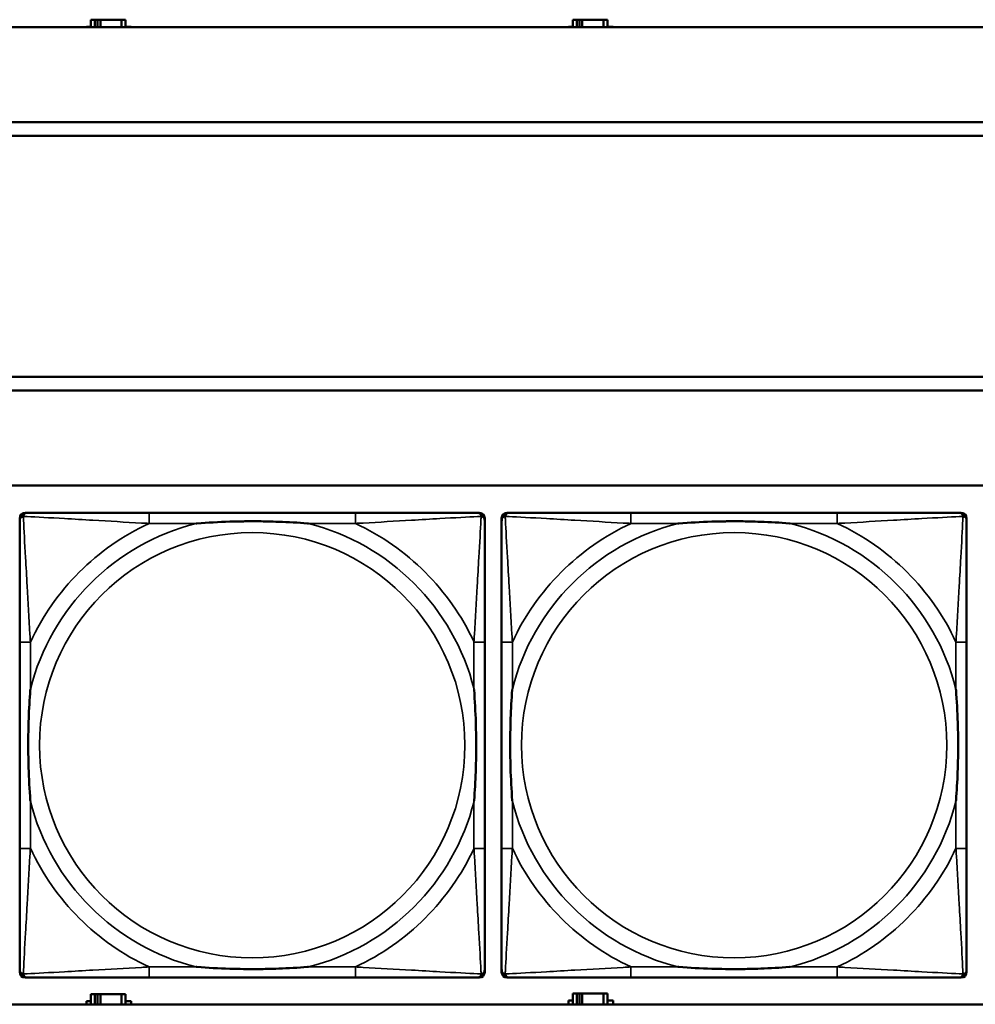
# Model space of a CAD drawing. Header units: inches. Extents: x 1.9 to 64.4, y 1.6 to 69.2.
# Tile 53 of 256: x 26.7 to 28.1, y 43.7 to 45.1. Entities that reach past the tile are written whole.
import ezdxf

# ---------------------------------------------------------------- set-up
doc = ezdxf.new("R2010")
doc.units = ezdxf.units.IN
doc.header["$MEASUREMENT"] = 0
doc.layers.add('Visible (ANSI)', color=7, linetype='Continuous', lineweight=50)
doc.layers.add('Visible Narrow (ANSI)', color=7, linetype='Continuous', lineweight=35)

msp = doc.modelspace()

# ---------------------------------------------------------------- linework, layer by layer
at = {"layer": 'Visible (ANSI)'}
for p, q in [((45.17, 45.1116), (22.395, 45.1116)), ((26.8051, 45.1116), (26.8051, 45.1121)), ((26.8051, 45.1121), (26.8116, 45.1121)), ((26.8174, 45.1226), (26.8116, 45.1226)), ((26.8116, 45.1226), (26.8116, 45.1116)), ((26.8174, 45.1226), (26.8214, 45.1226)), ((26.8174, 45.1116), (26.8174, 45.1226)), ((26.8214, 45.1116), (26.8214, 45.1226)), ((26.8214, 45.1226), (26.8255, 45.1226)), ((26.8255, 45.1226), (26.8255, 45.1116)), ((26.8255, 45.1226), (26.8567, 45.1226)), ((26.8567, 45.1226), (26.8567, 45.1116)), ((26.8626, 45.1226), (26.8567, 45.1226)), ((26.8626, 45.1116), (26.8626, 45.1226)), ((26.8626, 45.1121), (26.8707, 45.1121)), ((26.8707, 45.1121), (26.8707, 45.1116)), ((27.5151, 45.1116), (27.5151, 45.1121)), ((27.5151, 45.1121), (27.5216, 45.1121)), ((27.5274, 45.1226), (27.5216, 45.1226)), ((27.5216, 45.1226), (27.5216, 45.1116)), ((27.5274, 45.1226), (27.5314, 45.1226)), ((27.5274, 45.1116), (27.5274, 45.1226)), ((27.5314, 45.1116), (27.5314, 45.1226)), ((27.5314, 45.1226), (27.5355, 45.1226)), ((27.5355, 45.1226), (27.5355, 45.1116)), ((27.5355, 45.1226), (27.5667, 45.1226)), ((27.5667, 45.1226), (27.5667, 45.1116)), ((27.5726, 45.1226), (27.5667, 45.1226)), ((27.5726, 45.1116), (27.5726, 45.1226)), ((27.5726, 45.1121), (27.5807, 45.1121)), ((27.5807, 45.1121), (27.5807, 45.1116)), ((22.395, 44.9716), (33.1875, 44.9716)), ((33.1875, 44.9516), (22.395, 44.9516)), ((22.395, 44.5963), (33.41, 44.5963)), ((33.41, 44.5763), (22.395, 44.5763)), ((22.395, 44.4363), (45.17, 44.4363)), ((26.7145, 44.396), (26.7185, 44.396)), ((27.2011, 44.396), (26.8972, 44.396)), ((27.3799, 44.396), (27.3838, 44.396)), ((27.3917, 44.3881), (27.3917, 44.3842)), ((27.4166, 43.7189), (27.4166, 44.3881)), ((27.4245, 44.396), (27.4285, 44.396)), ((27.9111, 44.396), (27.6072, 44.396)), ((28.0899, 44.396), (28.0938, 44.396)), ((28.1017, 44.3881), (28.1017, 44.3842)), ((26.7066, 44.2055), (26.7066, 43.9015)), ((27.3917, 43.9015), (27.3917, 44.2055)), ((27.4166, 44.2055), (27.4166, 43.9015)), ((28.1017, 43.9015), (28.1017, 44.2055)), ((27.3917, 43.7228), (27.3917, 43.7189)), ((28.1017, 43.7228), (28.1017, 43.7189)), ((27.3838, 43.711), (26.7145, 43.711)), ((26.8972, 43.711), (27.2011, 43.711)), ((28.0938, 43.711), (27.4245, 43.711)), ((27.6072, 43.711), (27.9111, 43.711)), ((26.8051, 43.6716), (26.8051, 43.6761)), ((26.8051, 43.6761), (26.8116, 43.6761)), ((26.8174, 43.6866), (26.8116, 43.6866)), ((26.8116, 43.6866), (26.8116, 43.6716)), ((26.8174, 43.6866), (26.8214, 43.6866)), ((26.8174, 43.6716), (26.8174, 43.6866)), ((26.8214, 43.6716), (26.8214, 43.6866)), ((26.8214, 43.6866), (26.8255, 43.6866)), ((26.8255, 43.6866), (26.8255, 43.6716)), ((26.8255, 43.6866), (26.8567, 43.6866)), ((26.8567, 43.6866), (26.8567, 43.6716)), ((26.8626, 43.6866), (26.8567, 43.6866)), ((26.8626, 43.6716), (26.8626, 43.6866)), ((26.8626, 43.6761), (26.8707, 43.6761)), ((26.8707, 43.6761), (26.8707, 43.6716)), ((27.5151, 43.6716), (27.5151, 43.6771)), ((27.5151, 43.6771), (27.5216, 43.6771)), ((27.5274, 43.6876), (27.5216, 43.6876)), ((27.5216, 43.6876), (27.5216, 43.6716)), ((27.5274, 43.6876), (27.5314, 43.6876)), ((27.5274, 43.6716), (27.5274, 43.6876)), ((27.5314, 43.6716), (27.5314, 43.6876)), ((27.5314, 43.6876), (27.5355, 43.6876)), ((27.5355, 43.6876), (27.5355, 43.6716)), ((27.5355, 43.6876), (27.5667, 43.6876)), ((27.5667, 43.6876), (27.5667, 43.6716)), ((27.5726, 43.6876), (27.5667, 43.6876)), ((27.5726, 43.6716), (27.5726, 43.6876)), ((27.5726, 43.6771), (27.5807, 43.6771)), ((27.5807, 43.6771), (27.5807, 43.6716)), ((45.17, 43.6716), (22.395, 43.6716))]:
    msp.add_line(p, q, dxfattribs=at)
for centre, radius, start, end in [((26.7145, 44.3881), 0.00787, 90, 180), ((26.7185, 44.3842), 0.0118, 90, 180), ((27.3799, 44.3842), 0.0118, 0, 90), ((27.3838, 44.3881), 0.00787, 0, 90), ((27.4245, 44.3881), 0.00787, 90, 180), ((27.4285, 44.3842), 0.0118, 90, 180), ((28.0899, 44.3842), 0.0118, 0, 90), ((28.0938, 44.3881), 0.00787, 0, 90), ((26.7185, 43.7228), 0.0118, 180, 270), ((26.7145, 43.7189), 0.00787, 180, 270), ((27.3799, 43.7228), 0.0118, 270, 360), ((27.3838, 43.7189), 0.00787, 270, 0), ((27.4285, 43.7228), 0.0118, 180, 270), ((27.4245, 43.7189), 0.00787, 180, 270), ((28.0899, 43.7228), 0.0118, 270, 360), ((28.0938, 43.7189), 0.00787, 270, 0)]:
    msp.add_arc(centre, radius, start, end, dxfattribs=at)
for points, knots in [([(26.8972, 44.396), (26.8936, 44.396), (26.89, 44.396), (26.8864, 44.396), (26.8532, 44.396), (26.8195, 44.396), (26.7887, 44.396), (26.7617, 44.396), (26.7362, 44.396), (26.7227, 44.396), (26.7211, 44.396), (26.7197, 44.396), (26.7185, 44.396)], [0, 0, 0, 0, 0.0272471, 0.0272471, 0.0272471, 0.2790553, 0.2790553, 0.2790553, 0.4988354, 0.4988354, 0.4988354, 0.5252205, 0.5252205, 0.5252205, 0.5252205]), ([(27.3799, 44.396), (27.365, 44.396), (27.3234, 44.396), (27.2827, 44.396), (27.2562, 44.396), (27.2283, 44.396), (27.2011, 44.396)], [-0.5252205, -0.5252205, -0.5252205, -0.5252205, -0.20743, -0.20743, -0.20743, 0, 0, 0, 0]), ([(27.6072, 44.396), (27.6036, 44.396), (27.6, 44.396), (27.5964, 44.396), (27.5632, 44.396), (27.5295, 44.396), (27.4987, 44.396), (27.4717, 44.396), (27.4462, 44.396), (27.4327, 44.396), (27.4311, 44.396), (27.4297, 44.396), (27.4285, 44.396)], [0, 0, 0, 0, 0.0272471, 0.0272471, 0.0272471, 0.2790553, 0.2790553, 0.2790553, 0.4988354, 0.4988354, 0.4988354, 0.5252205, 0.5252205, 0.5252205, 0.5252205]), ([(28.0899, 44.396), (28.075, 44.396), (28.0334, 44.396), (27.9927, 44.396), (27.9662, 44.396), (27.9383, 44.396), (27.9111, 44.396)], [-0.5252205, -0.5252205, -0.5252205, -0.5252205, -0.20743, -0.20743, -0.20743, 0, 0, 0, 0]), ([(26.7066, 44.3842), (26.7066, 44.3693), (26.7066, 44.3277), (26.7066, 44.2871), (26.7066, 44.2605), (26.7066, 44.2327), (26.7066, 44.2055)], [-0.5252205, -0.5252205, -0.5252205, -0.5252205, -0.20743, -0.20743, -0.20743, 0, 0, 0, 0]), ([(26.9664, 44.3803), (26.9668, 44.3803), (26.9673, 44.3803), (26.9838, 44.3816), (26.9998, 44.3824), (27.0228, 44.3831), (27.0295, 44.3833), (27.0387, 44.3834), (27.0411, 44.3834), (27.0452, 44.3834), (27.0468, 44.3834), (27.05, 44.3834), (27.0515, 44.3834), (27.0551, 44.3834), (27.0571, 44.3834), (27.0633, 44.3834), (27.0674, 44.3833), (27.0771, 44.3831), (27.0827, 44.3829), (27.1025, 44.3822), (27.1166, 44.3814), (27.131, 44.3803), (27.1315, 44.3803), (27.1319, 44.3803)], [-0.416114, -0.416114, -0.416114, -0.416114, -0.4127691, -0.4127691, -0.2896446, -0.2896446, -0.2388934, -0.2388934, -0.2201881, -0.2201881, -0.2080204, -0.2080204, -0.196499, -0.196499, -0.1809939, -0.1809939, -0.149741, -0.149741, -0.1073162, -0.1073162, 0, 0, 0.0033356, 0.0033356, 0.0033356, 0.0033356]), ([(27.3917, 44.2055), (27.3917, 44.209), (27.3917, 44.2126), (27.3917, 44.2162), (27.3917, 44.2494), (27.3917, 44.2831), (27.3917, 44.314), (27.3917, 44.3409), (27.3917, 44.3665), (27.3917, 44.3799), (27.3917, 44.3815), (27.3917, 44.383), (27.3917, 44.3842)], [0, 0, 0, 0, 0.0272471, 0.0272471, 0.0272471, 0.2790553, 0.2790553, 0.2790553, 0.4988354, 0.4988354, 0.4988354, 0.5252205, 0.5252205, 0.5252205, 0.5252205]), ([(27.4166, 44.3842), (27.4166, 44.3693), (27.4166, 44.3277), (27.4166, 44.2871), (27.4166, 44.2605), (27.4166, 44.2327), (27.4166, 44.2055)], [-0.5252205, -0.5252205, -0.5252205, -0.5252205, -0.20743, -0.20743, -0.20743, 0, 0, 0, 0]), ([(27.6764, 44.3803), (27.6768, 44.3803), (27.6773, 44.3803), (27.6938, 44.3816), (27.7098, 44.3824), (27.7328, 44.3831), (27.7395, 44.3833), (27.7487, 44.3834), (27.7511, 44.3834), (27.7552, 44.3834), (27.7568, 44.3834), (27.76, 44.3834), (27.7615, 44.3834), (27.7651, 44.3834), (27.7671, 44.3834), (27.7733, 44.3834), (27.7774, 44.3833), (27.7871, 44.3831), (27.7927, 44.3829), (27.8125, 44.3822), (27.8266, 44.3814), (27.841, 44.3803), (27.8415, 44.3803), (27.8419, 44.3803)], [-0.416114, -0.416114, -0.416114, -0.416114, -0.4127691, -0.4127691, -0.2896446, -0.2896446, -0.2388934, -0.2388934, -0.2201881, -0.2201881, -0.2080204, -0.2080204, -0.196499, -0.196499, -0.1809939, -0.1809939, -0.149741, -0.149741, -0.1073162, -0.1073162, 0, 0, 0.0033356, 0.0033356, 0.0033356, 0.0033356]), ([(28.1017, 44.2055), (28.1017, 44.209), (28.1017, 44.2126), (28.1017, 44.2162), (28.1017, 44.2494), (28.1017, 44.2831), (28.1017, 44.314), (28.1017, 44.3409), (28.1017, 44.3665), (28.1017, 44.3799), (28.1017, 44.3815), (28.1017, 44.383), (28.1017, 44.3842)], [0, 0, 0, 0, 0.0272471, 0.0272471, 0.0272471, 0.2790553, 0.2790553, 0.2790553, 0.4988354, 0.4988354, 0.4988354, 0.5252205, 0.5252205, 0.5252205, 0.5252205]), ([(26.7224, 43.9708), (26.7224, 43.9712), (26.7223, 43.9716), (26.7211, 43.9881), (26.7202, 44.0042), (26.7195, 44.0271), (26.7194, 44.0338), (26.7193, 44.043), (26.7192, 44.0455), (26.7192, 44.0496), (26.7192, 44.0512), (26.7192, 44.0543), (26.7192, 44.0558), (26.7192, 44.0594), (26.7192, 44.0615), (26.7193, 44.0676), (26.7194, 44.0718), (26.7196, 44.0815), (26.7197, 44.0871), (26.7204, 44.1069), (26.7212, 44.1209), (26.7223, 44.1354), (26.7224, 44.1358), (26.7224, 44.1362)], [-0.416114, -0.416114, -0.416114, -0.416114, -0.4127691, -0.4127691, -0.2896446, -0.2896446, -0.2388934, -0.2388934, -0.2201881, -0.2201881, -0.2080204, -0.2080204, -0.196499, -0.196499, -0.1809939, -0.1809939, -0.149741, -0.149741, -0.1073162, -0.1073162, 0, 0, 0.0033356, 0.0033356, 0.0033356, 0.0033356]), ([(27.3759, 44.1362), (27.376, 44.1358), (27.376, 44.1354), (27.3772, 44.1189), (27.3781, 44.1028), (27.3788, 44.0799), (27.3789, 44.0732), (27.3791, 44.064), (27.3791, 44.0615), (27.3791, 44.0574), (27.3791, 44.0558), (27.3791, 44.0527), (27.3791, 44.0512), (27.3791, 44.0476), (27.3791, 44.0456), (27.379, 44.0394), (27.379, 44.0352), (27.3788, 44.0255), (27.3786, 44.0199), (27.3779, 44.0002), (27.3771, 43.9861), (27.376, 43.9716), (27.376, 43.9712), (27.3759, 43.9708)], [-0.416114, -0.416114, -0.416114, -0.416114, -0.4127691, -0.4127691, -0.2896446, -0.2896446, -0.2388934, -0.2388934, -0.2201881, -0.2201881, -0.2080204, -0.2080204, -0.196499, -0.196499, -0.1809939, -0.1809939, -0.149741, -0.149741, -0.1073162, -0.1073162, 0, 0, 0.0033356, 0.0033356, 0.0033356, 0.0033356]), ([(27.4324, 43.9708), (27.4324, 43.9712), (27.4323, 43.9716), (27.4311, 43.9881), (27.4302, 44.0042), (27.4295, 44.0271), (27.4294, 44.0338), (27.4293, 44.043), (27.4292, 44.0455), (27.4292, 44.0496), (27.4292, 44.0512), (27.4292, 44.0543), (27.4292, 44.0558), (27.4292, 44.0594), (27.4292, 44.0615), (27.4293, 44.0676), (27.4294, 44.0718), (27.4296, 44.0815), (27.4297, 44.0871), (27.4304, 44.1069), (27.4312, 44.1209), (27.4323, 44.1354), (27.4324, 44.1358), (27.4324, 44.1362)], [-0.416114, -0.416114, -0.416114, -0.416114, -0.4127691, -0.4127691, -0.2896446, -0.2896446, -0.2388934, -0.2388934, -0.2201881, -0.2201881, -0.2080204, -0.2080204, -0.196499, -0.196499, -0.1809939, -0.1809939, -0.149741, -0.149741, -0.1073162, -0.1073162, 0, 0, 0.0033356, 0.0033356, 0.0033356, 0.0033356]), ([(28.0859, 44.1362), (28.086, 44.1358), (28.086, 44.1354), (28.0872, 44.1189), (28.0881, 44.1028), (28.0888, 44.0799), (28.0889, 44.0732), (28.0891, 44.064), (28.0891, 44.0615), (28.0891, 44.0574), (28.0891, 44.0558), (28.0891, 44.0527), (28.0891, 44.0512), (28.0891, 44.0476), (28.0891, 44.0456), (28.089, 44.0394), (28.089, 44.0352), (28.0888, 44.0255), (28.0886, 44.0199), (28.0879, 44.0002), (28.0871, 43.9861), (28.086, 43.9716), (28.086, 43.9712), (28.0859, 43.9708)], [-0.416114, -0.416114, -0.416114, -0.416114, -0.4127691, -0.4127691, -0.2896446, -0.2896446, -0.2388934, -0.2388934, -0.2201881, -0.2201881, -0.2080204, -0.2080204, -0.196499, -0.196499, -0.1809939, -0.1809939, -0.149741, -0.149741, -0.1073162, -0.1073162, 0, 0, 0.0033356, 0.0033356, 0.0033356, 0.0033356]), ([(26.7066, 43.9015), (26.7066, 43.8743), (26.7066, 43.8465), (26.7066, 43.8199), (26.7066, 43.7793), (26.7066, 43.7377), (26.7066, 43.7228)], [3.9382945, 3.9382945, 3.9382945, 3.9382945, 4.1457245, 4.1457245, 4.1457245, 4.463515, 4.463515, 4.463515, 4.463515]), ([(27.3917, 43.7228), (27.3917, 43.7377), (27.3917, 43.7793), (27.3917, 43.8199), (27.3917, 43.8465), (27.3917, 43.8743), (27.3917, 43.9015)], [-0.5252205, -0.5252205, -0.5252205, -0.5252205, -0.20743, -0.20743, -0.20743, 0, 0, 0, 0]), ([(27.4166, 43.9015), (27.4166, 43.8743), (27.4166, 43.8465), (27.4166, 43.8199), (27.4166, 43.7793), (27.4166, 43.7377), (27.4166, 43.7228)], [3.9382945, 3.9382945, 3.9382945, 3.9382945, 4.1457245, 4.1457245, 4.1457245, 4.463515, 4.463515, 4.463515, 4.463515]), ([(28.1017, 43.7228), (28.1017, 43.7377), (28.1017, 43.7793), (28.1017, 43.8199), (28.1017, 43.8465), (28.1017, 43.8743), (28.1017, 43.9015)], [-0.5252205, -0.5252205, -0.5252205, -0.5252205, -0.20743, -0.20743, -0.20743, 0, 0, 0, 0]), ([(27.1319, 43.7267), (27.1315, 43.7267), (27.131, 43.7267), (27.1166, 43.7256), (27.1025, 43.7248), (27.0827, 43.7241), (27.0771, 43.7239), (27.0674, 43.7237), (27.0633, 43.7236), (27.0571, 43.7236), (27.0551, 43.7236), (27.0515, 43.7236), (27.05, 43.7236), (27.0468, 43.7236), (27.0452, 43.7236), (27.0411, 43.7236), (27.0387, 43.7236), (27.0295, 43.7237), (27.0228, 43.7239), (26.9998, 43.7246), (26.9838, 43.7254), (26.9673, 43.7267), (26.9668, 43.7267), (26.9664, 43.7267)], [-0.4149464, -0.4149464, -0.4149464, -0.4149464, -0.41162, -0.41162, -0.3046026, -0.3046026, -0.2622958, -0.2622958, -0.23113, -0.23113, -0.215668, -0.215668, -0.2041787, -0.2041787, -0.1920448, -0.1920448, -0.1733916, -0.1733916, -0.1227817, -0.1227817, 0, 0, 0.0033356, 0.0033356, 0.0033356, 0.0033356]), ([(27.8419, 43.7267), (27.8415, 43.7267), (27.841, 43.7267), (27.8266, 43.7256), (27.8125, 43.7248), (27.7927, 43.7241), (27.7871, 43.7239), (27.7774, 43.7237), (27.7733, 43.7236), (27.7671, 43.7236), (27.7651, 43.7236), (27.7615, 43.7236), (27.76, 43.7236), (27.7568, 43.7236), (27.7552, 43.7236), (27.7511, 43.7236), (27.7487, 43.7236), (27.7395, 43.7237), (27.7328, 43.7239), (27.7098, 43.7246), (27.6938, 43.7254), (27.6773, 43.7267), (27.6768, 43.7267), (27.6764, 43.7267)], [-0.4149464, -0.4149464, -0.4149464, -0.4149464, -0.41162, -0.41162, -0.3046026, -0.3046026, -0.2622958, -0.2622958, -0.23113, -0.23113, -0.215668, -0.215668, -0.2041787, -0.2041787, -0.1920448, -0.1920448, -0.1733916, -0.1733916, -0.1227817, -0.1227817, 0, 0, 0.0033356, 0.0033356, 0.0033356, 0.0033356]), ([(26.7185, 43.711), (26.7333, 43.711), (26.7749, 43.711), (26.8156, 43.711), (26.8421, 43.711), (26.87, 43.711), (26.8972, 43.711)], [-0.5252205, -0.5252205, -0.5252205, -0.5252205, -0.20743, -0.20743, -0.20743, 0, 0, 0, 0]), ([(27.2011, 43.711), (27.2283, 43.711), (27.2562, 43.711), (27.2827, 43.711), (27.3234, 43.711), (27.365, 43.711), (27.3799, 43.711)], [3.9382945, 3.9382945, 3.9382945, 3.9382945, 4.1457245, 4.1457245, 4.1457245, 4.463515, 4.463515, 4.463515, 4.463515]), ([(27.4285, 43.711), (27.4433, 43.711), (27.4849, 43.711), (27.5256, 43.711), (27.5521, 43.711), (27.58, 43.711), (27.6072, 43.711)], [-0.5252205, -0.5252205, -0.5252205, -0.5252205, -0.20743, -0.20743, -0.20743, 0, 0, 0, 0]), ([(27.9111, 43.711), (27.9383, 43.711), (27.9662, 43.711), (27.9927, 43.711), (28.0334, 43.711), (28.075, 43.711), (28.0899, 43.711)], [3.9382945, 3.9382945, 3.9382945, 3.9382945, 4.1457245, 4.1457245, 4.1457245, 4.463515, 4.463515, 4.463515, 4.463515])]:
    msp.add_open_spline(points, degree=3, knots=knots, dxfattribs=at)
at = {"layer": 'Visible Narrow (ANSI)'}
for p, q in [((26.8972, 44.396), (26.8972, 44.3803)), ((27.2011, 44.396), (27.2011, 44.3803)), ((27.6072, 44.396), (27.6072, 44.3803)), ((27.9111, 44.396), (27.9111, 44.3803)), ((26.8972, 44.3803), (26.9664, 44.3803)), ((27.1319, 44.3803), (27.2011, 44.3803)), ((27.6072, 44.3803), (27.6764, 44.3803)), ((27.8419, 44.3803), (27.9111, 44.3803)), ((26.7224, 44.2055), (26.7066, 44.2055)), ((26.7224, 44.1362), (26.7224, 44.2055)), ((27.3917, 44.2055), (27.3759, 44.2055)), ((27.3759, 44.2055), (27.3759, 44.1362)), ((27.4324, 44.2055), (27.4166, 44.2055)), ((27.4324, 44.1362), (27.4324, 44.2055)), ((28.1017, 44.2055), (28.0859, 44.2055)), ((28.0859, 44.2055), (28.0859, 44.1362)), ((26.7224, 43.9015), (26.7224, 43.9708)), ((27.3759, 43.9708), (27.3759, 43.9015)), ((27.4324, 43.9015), (27.4324, 43.9708)), ((28.0859, 43.9708), (28.0859, 43.9015)), ((26.7224, 43.9015), (26.7066, 43.9015)), ((27.3917, 43.9015), (27.3759, 43.9015)), ((27.4324, 43.9015), (27.4166, 43.9015)), ((28.1017, 43.9015), (28.0859, 43.9015)), ((26.8972, 43.7267), (26.8972, 43.711)), ((26.9664, 43.7267), (26.8972, 43.7267)), ((27.2011, 43.7267), (27.1319, 43.7267)), ((27.2011, 43.7267), (27.2011, 43.711)), ((27.6072, 43.7267), (27.6072, 43.711)), ((27.6764, 43.7267), (27.6072, 43.7267)), ((27.9111, 43.7267), (27.8419, 43.7267)), ((27.9111, 43.7267), (27.9111, 43.711))]:
    msp.add_line(p, q, dxfattribs=at)
for centre in [(27.0492, 44.0535), (27.7592, 44.0535)]:
    msp.add_circle(centre, 0.3133, dxfattribs=at)
for centre, radius, start, end in [((27.0492, 44.0535), 0.3371, 104.2103, 165.7897), ((27.0492, 44.0535), 0.3604, 114.9407, 155.0593), ((27.0492, 44.0535), 0.3371, 14.2103, 75.7897), ((27.0492, 44.0535), 0.3604, 24.9407, 65.0593), ((27.7592, 44.0535), 0.3371, 104.2103, 165.7897), ((27.7592, 44.0535), 0.3604, 114.9407, 155.0593), ((27.7592, 44.0535), 0.3371, 14.2103, 75.7897), ((27.7592, 44.0535), 0.3604, 24.9407, 65.0593), ((27.0492, 44.0535), 0.3371, 194.2103, 255.7897), ((27.0492, 44.0535), 0.3371, 284.2103, 345.7897), ((27.7592, 44.0535), 0.3371, 194.2103, 255.7897), ((27.7592, 44.0535), 0.3371, 284.2103, 345.7897), ((27.0492, 44.0535), 0.3604, 204.9407, 245.0593), ((27.0492, 44.0535), 0.3604, 294.9407, 335.0593), ((27.7592, 44.0535), 0.3604, 204.9407, 245.0593), ((27.7592, 44.0535), 0.3604, 294.9407, 335.0593)]:
    msp.add_arc(centre, radius, start, end, dxfattribs=at)
for points, knots in [([(26.7066, 44.3842), (26.7066, 44.3848), (26.7067, 44.3854), (26.707, 44.3864), (26.7071, 44.3868), (26.7075, 44.3875), (26.7076, 44.3877), (26.7079, 44.3881), (26.708, 44.3882), (26.7083, 44.3886), (26.7085, 44.3889), (26.7093, 44.3895), (26.7098, 44.3898), (26.7108, 44.3903), (26.7113, 44.3906), (26.7119, 44.3907)], [-0.02627331, -0.02627331, -0.02627331, -0.02627331, -0.02158775, -0.02158775, -0.01736415, -0.01736415, -0.0147244, -0.0147244, -0.01307456, -0.01307456, -0.00977487, -0.00977487, -0.00449537, -0.00449537, 0.00012419, 0.00012419, 0.00012419, 0.00012419]), ([(26.7119, 44.3907), (26.7121, 44.3913), (26.7123, 44.3919), (26.7129, 44.3929), (26.7132, 44.3934), (26.7138, 44.3941), (26.714, 44.3944), (26.7145, 44.3947), (26.7146, 44.3948), (26.715, 44.3951), (26.7152, 44.3952), (26.7159, 44.3955), (26.7163, 44.3957), (26.7173, 44.3959), (26.7178, 44.396), (26.7185, 44.396)], [-0.00012419, -0.00012419, -0.00012419, -0.00012419, 0.00449537, 0.00449537, 0.00977487, 0.00977487, 0.01307456, 0.01307456, 0.0147244, 0.0147244, 0.01736415, 0.01736415, 0.02158775, 0.02158775, 0.02627331, 0.02627331, 0.02627331, 0.02627331]), ([(26.7224, 44.2055), (26.7222, 44.2092), (26.722, 44.213), (26.7205, 44.2403), (26.719, 44.2645), (26.7168, 44.3024), (26.716, 44.3164), (26.714, 44.3516), (26.7129, 44.3718), (26.7121, 44.3872), (26.712, 44.389), (26.7119, 44.3907)], [0, 0, 0, 0, 0.0278591, 0.0278591, 0.201273, 0.201273, 0.3066357, 0.3066357, 0.475216, 0.475216, 0.5007189, 0.5007189, 0.5007189, 0.5007189]), ([(26.7119, 44.3907), (26.7136, 44.3906), (26.7155, 44.3905), (26.7309, 44.3897), (26.751, 44.3887), (26.7862, 44.3867), (26.8003, 44.3858), (26.8381, 44.3836), (26.8623, 44.3822), (26.8897, 44.3807), (26.8934, 44.3805), (26.8972, 44.3803)], [-0.5007189, -0.5007189, -0.5007189, -0.5007189, -0.475216, -0.475216, -0.3066357, -0.3066357, -0.201273, -0.201273, -0.0278591, -0.0278591, 0, 0, 0, 0]), ([(27.2011, 44.3803), (27.2049, 44.3805), (27.2086, 44.3807), (27.236, 44.3822), (27.2602, 44.3836), (27.298, 44.3858), (27.3121, 44.3867), (27.3473, 44.3887), (27.3674, 44.3897), (27.3829, 44.3905), (27.3847, 44.3906), (27.3864, 44.3907)], [0, 0, 0, 0, 0.0278591, 0.0278591, 0.201273, 0.201273, 0.3066357, 0.3066357, 0.475216, 0.475216, 0.5007189, 0.5007189, 0.5007189, 0.5007189]), ([(27.3864, 44.3907), (27.3863, 44.389), (27.3862, 44.3872), (27.3854, 44.3718), (27.3843, 44.3516), (27.3823, 44.3164), (27.3815, 44.3024), (27.3793, 44.2645), (27.3779, 44.2403), (27.3763, 44.213), (27.3761, 44.2092), (27.3759, 44.2055)], [-0.5007189, -0.5007189, -0.5007189, -0.5007189, -0.475216, -0.475216, -0.3066357, -0.3066357, -0.201273, -0.201273, -0.0278591, -0.0278591, 0, 0, 0, 0]), ([(27.3799, 44.396), (27.3805, 44.396), (27.381, 44.3959), (27.382, 44.3957), (27.3825, 44.3955), (27.3831, 44.3952), (27.3834, 44.3951), (27.3837, 44.3948), (27.3839, 44.3947), (27.3843, 44.3944), (27.3845, 44.3941), (27.3851, 44.3934), (27.3855, 44.3929), (27.386, 44.3919), (27.3862, 44.3913), (27.3864, 44.3907)], [-0.02627331, -0.02627331, -0.02627331, -0.02627331, -0.02158775, -0.02158775, -0.01736415, -0.01736415, -0.0147244, -0.0147244, -0.01307456, -0.01307456, -0.00977487, -0.00977487, -0.00449537, -0.00449537, 0.00012419, 0.00012419, 0.00012419, 0.00012419]), ([(27.3864, 44.3907), (27.387, 44.3906), (27.3875, 44.3903), (27.3886, 44.3898), (27.3891, 44.3895), (27.3898, 44.3889), (27.39, 44.3886), (27.3904, 44.3882), (27.3905, 44.3881), (27.3907, 44.3877), (27.3909, 44.3875), (27.3912, 44.3868), (27.3914, 44.3864), (27.3916, 44.3854), (27.3917, 44.3848), (27.3917, 44.3842)], [-0.00012419, -0.00012419, -0.00012419, -0.00012419, 0.00449537, 0.00449537, 0.00977487, 0.00977487, 0.01307456, 0.01307456, 0.0147244, 0.0147244, 0.01736415, 0.01736415, 0.02158775, 0.02158775, 0.02627331, 0.02627331, 0.02627331, 0.02627331]), ([(27.4166, 44.3842), (27.4166, 44.3848), (27.4167, 44.3854), (27.417, 44.3864), (27.4171, 44.3868), (27.4175, 44.3875), (27.4176, 44.3877), (27.4179, 44.3881), (27.418, 44.3882), (27.4183, 44.3886), (27.4185, 44.3889), (27.4193, 44.3895), (27.4198, 44.3898), (27.4208, 44.3903), (27.4213, 44.3906), (27.4219, 44.3907)], [-0.02627331, -0.02627331, -0.02627331, -0.02627331, -0.02158775, -0.02158775, -0.01736415, -0.01736415, -0.0147244, -0.0147244, -0.01307456, -0.01307456, -0.00977487, -0.00977487, -0.00449537, -0.00449537, 0.00012419, 0.00012419, 0.00012419, 0.00012419]), ([(27.4219, 44.3907), (27.4221, 44.3913), (27.4223, 44.3919), (27.4229, 44.3929), (27.4232, 44.3934), (27.4238, 44.3941), (27.424, 44.3944), (27.4245, 44.3947), (27.4246, 44.3948), (27.425, 44.3951), (27.4252, 44.3952), (27.4259, 44.3955), (27.4263, 44.3957), (27.4273, 44.3959), (27.4278, 44.396), (27.4285, 44.396)], [-0.00012419, -0.00012419, -0.00012419, -0.00012419, 0.00449537, 0.00449537, 0.00977487, 0.00977487, 0.01307456, 0.01307456, 0.0147244, 0.0147244, 0.01736415, 0.01736415, 0.02158775, 0.02158775, 0.02627331, 0.02627331, 0.02627331, 0.02627331]), ([(27.4324, 44.2055), (27.4322, 44.2092), (27.432, 44.213), (27.4305, 44.2403), (27.429, 44.2645), (27.4268, 44.3024), (27.426, 44.3164), (27.424, 44.3516), (27.4229, 44.3718), (27.4221, 44.3872), (27.422, 44.389), (27.4219, 44.3907)], [0, 0, 0, 0, 0.0278591, 0.0278591, 0.201273, 0.201273, 0.3066357, 0.3066357, 0.475216, 0.475216, 0.5007189, 0.5007189, 0.5007189, 0.5007189]), ([(27.4219, 44.3907), (27.4236, 44.3906), (27.4255, 44.3905), (27.4409, 44.3897), (27.461, 44.3887), (27.4962, 44.3867), (27.5103, 44.3858), (27.5481, 44.3836), (27.5723, 44.3822), (27.5997, 44.3807), (27.6034, 44.3805), (27.6072, 44.3803)], [-0.5007189, -0.5007189, -0.5007189, -0.5007189, -0.475216, -0.475216, -0.3066357, -0.3066357, -0.201273, -0.201273, -0.0278591, -0.0278591, 0, 0, 0, 0]), ([(27.9111, 44.3803), (27.9149, 44.3805), (27.9186, 44.3807), (27.946, 44.3822), (27.9702, 44.3836), (28.008, 44.3858), (28.0221, 44.3867), (28.0573, 44.3887), (28.0774, 44.3897), (28.0929, 44.3905), (28.0947, 44.3906), (28.0964, 44.3907)], [0, 0, 0, 0, 0.0278591, 0.0278591, 0.201273, 0.201273, 0.3066357, 0.3066357, 0.475216, 0.475216, 0.5007189, 0.5007189, 0.5007189, 0.5007189]), ([(28.0964, 44.3907), (28.0963, 44.389), (28.0962, 44.3872), (28.0954, 44.3718), (28.0943, 44.3516), (28.0923, 44.3164), (28.0915, 44.3024), (28.0893, 44.2645), (28.0879, 44.2403), (28.0863, 44.213), (28.0861, 44.2092), (28.0859, 44.2055)], [-0.5007189, -0.5007189, -0.5007189, -0.5007189, -0.475216, -0.475216, -0.3066357, -0.3066357, -0.201273, -0.201273, -0.0278591, -0.0278591, 0, 0, 0, 0]), ([(28.0899, 44.396), (28.0905, 44.396), (28.091, 44.3959), (28.092, 44.3957), (28.0925, 44.3955), (28.0931, 44.3952), (28.0934, 44.3951), (28.0937, 44.3948), (28.0939, 44.3947), (28.0943, 44.3944), (28.0945, 44.3941), (28.0951, 44.3934), (28.0955, 44.3929), (28.096, 44.3919), (28.0962, 44.3913), (28.0964, 44.3907)], [-0.02627331, -0.02627331, -0.02627331, -0.02627331, -0.02158775, -0.02158775, -0.01736415, -0.01736415, -0.0147244, -0.0147244, -0.01307456, -0.01307456, -0.00977487, -0.00977487, -0.00449537, -0.00449537, 0.00012419, 0.00012419, 0.00012419, 0.00012419]), ([(28.0964, 44.3907), (28.097, 44.3906), (28.0975, 44.3903), (28.0986, 44.3898), (28.0991, 44.3895), (28.0998, 44.3889), (28.1, 44.3886), (28.1004, 44.3882), (28.1005, 44.3881), (28.1007, 44.3877), (28.1009, 44.3875), (28.1012, 44.3868), (28.1014, 44.3864), (28.1016, 44.3854), (28.1017, 44.3848), (28.1017, 44.3842)], [-0.00012419, -0.00012419, -0.00012419, -0.00012419, 0.00449537, 0.00449537, 0.00977487, 0.00977487, 0.01307456, 0.01307456, 0.0147244, 0.0147244, 0.01736415, 0.01736415, 0.02158775, 0.02158775, 0.02627331, 0.02627331, 0.02627331, 0.02627331]), ([(26.7119, 43.7163), (26.712, 43.718), (26.7121, 43.7198), (26.7129, 43.7352), (26.714, 43.7554), (26.716, 43.7906), (26.7168, 43.8046), (26.719, 43.8425), (26.7205, 43.8667), (26.722, 43.894), (26.7222, 43.8978), (26.7224, 43.9015)], [-4.4390134, -4.4390134, -4.4390134, -4.4390134, -4.4135105, -4.4135105, -4.2449302, -4.2449302, -4.1395675, -4.1395675, -3.9661536, -3.9661536, -3.9382945, -3.9382945, -3.9382945, -3.9382945]), ([(27.3759, 43.9015), (27.3761, 43.8978), (27.3763, 43.894), (27.3779, 43.8667), (27.3793, 43.8425), (27.3815, 43.8046), (27.3823, 43.7906), (27.3843, 43.7554), (27.3854, 43.7352), (27.3862, 43.7198), (27.3863, 43.718), (27.3864, 43.7163)], [0, 0, 0, 0, 0.0278591, 0.0278591, 0.201273, 0.201273, 0.3066357, 0.3066357, 0.475216, 0.475216, 0.5007189, 0.5007189, 0.5007189, 0.5007189]), ([(27.4219, 43.7163), (27.422, 43.718), (27.4221, 43.7198), (27.4229, 43.7352), (27.424, 43.7554), (27.426, 43.7906), (27.4268, 43.8046), (27.429, 43.8425), (27.4305, 43.8667), (27.432, 43.894), (27.4322, 43.8978), (27.4324, 43.9015)], [-4.4390134, -4.4390134, -4.4390134, -4.4390134, -4.4135105, -4.4135105, -4.2449302, -4.2449302, -4.1395675, -4.1395675, -3.9661536, -3.9661536, -3.9382945, -3.9382945, -3.9382945, -3.9382945]), ([(28.0859, 43.9015), (28.0861, 43.8978), (28.0863, 43.894), (28.0879, 43.8667), (28.0893, 43.8425), (28.0915, 43.8046), (28.0923, 43.7906), (28.0943, 43.7554), (28.0954, 43.7352), (28.0962, 43.7198), (28.0963, 43.718), (28.0964, 43.7163)], [0, 0, 0, 0, 0.0278591, 0.0278591, 0.201273, 0.201273, 0.3066357, 0.3066357, 0.475216, 0.475216, 0.5007189, 0.5007189, 0.5007189, 0.5007189]), ([(26.7119, 43.7163), (26.7113, 43.7164), (26.7108, 43.7167), (26.7098, 43.7172), (26.7093, 43.7175), (26.7085, 43.7181), (26.7083, 43.7184), (26.708, 43.7188), (26.7079, 43.7189), (26.7076, 43.7193), (26.7075, 43.7195), (26.7071, 43.7202), (26.707, 43.7206), (26.7067, 43.7216), (26.7066, 43.7222), (26.7066, 43.7228)], [-0.00012419, -0.00012419, -0.00012419, -0.00012419, 0.00449537, 0.00449537, 0.00977487, 0.00977487, 0.01307456, 0.01307456, 0.0147244, 0.0147244, 0.01736415, 0.01736415, 0.02158775, 0.02158775, 0.02627331, 0.02627331, 0.02627331, 0.02627331]), ([(26.8972, 43.7267), (26.8934, 43.7265), (26.8897, 43.7263), (26.8623, 43.7248), (26.8381, 43.7234), (26.8003, 43.7212), (26.7862, 43.7203), (26.751, 43.7184), (26.7309, 43.7173), (26.7155, 43.7165), (26.7136, 43.7164), (26.7119, 43.7163)], [0, 0, 0, 0, 0.0278591, 0.0278591, 0.201273, 0.201273, 0.3066357, 0.3066357, 0.475216, 0.475216, 0.5007189, 0.5007189, 0.5007189, 0.5007189]), ([(27.3864, 43.7163), (27.3847, 43.7164), (27.3829, 43.7165), (27.3674, 43.7173), (27.3473, 43.7184), (27.3121, 43.7203), (27.298, 43.7212), (27.2602, 43.7234), (27.236, 43.7248), (27.2086, 43.7263), (27.2049, 43.7265), (27.2011, 43.7267)], [-4.4390134, -4.4390134, -4.4390134, -4.4390134, -4.4135105, -4.4135105, -4.2449302, -4.2449302, -4.1395675, -4.1395675, -3.9661536, -3.9661536, -3.9382945, -3.9382945, -3.9382945, -3.9382945]), ([(27.3917, 43.7228), (27.3917, 43.7222), (27.3916, 43.7216), (27.3914, 43.7206), (27.3912, 43.7202), (27.3909, 43.7195), (27.3907, 43.7193), (27.3905, 43.7189), (27.3904, 43.7188), (27.39, 43.7184), (27.3898, 43.7181), (27.3891, 43.7175), (27.3886, 43.7172), (27.3875, 43.7167), (27.387, 43.7164), (27.3864, 43.7163)], [-0.02627331, -0.02627331, -0.02627331, -0.02627331, -0.02158775, -0.02158775, -0.01736415, -0.01736415, -0.0147244, -0.0147244, -0.01307456, -0.01307456, -0.00977487, -0.00977487, -0.00449537, -0.00449537, 0.00012419, 0.00012419, 0.00012419, 0.00012419]), ([(27.4219, 43.7163), (27.4213, 43.7164), (27.4208, 43.7167), (27.4198, 43.7172), (27.4193, 43.7175), (27.4185, 43.7181), (27.4183, 43.7184), (27.418, 43.7188), (27.4179, 43.7189), (27.4176, 43.7193), (27.4175, 43.7195), (27.4171, 43.7202), (27.417, 43.7206), (27.4167, 43.7216), (27.4166, 43.7222), (27.4166, 43.7228)], [-0.00012419, -0.00012419, -0.00012419, -0.00012419, 0.00449537, 0.00449537, 0.00977487, 0.00977487, 0.01307456, 0.01307456, 0.0147244, 0.0147244, 0.01736415, 0.01736415, 0.02158775, 0.02158775, 0.02627331, 0.02627331, 0.02627331, 0.02627331]), ([(27.6072, 43.7267), (27.6034, 43.7265), (27.5997, 43.7263), (27.5723, 43.7248), (27.5481, 43.7234), (27.5103, 43.7212), (27.4962, 43.7203), (27.461, 43.7184), (27.4409, 43.7173), (27.4255, 43.7165), (27.4236, 43.7164), (27.4219, 43.7163)], [0, 0, 0, 0, 0.0278591, 0.0278591, 0.201273, 0.201273, 0.3066357, 0.3066357, 0.475216, 0.475216, 0.5007189, 0.5007189, 0.5007189, 0.5007189]), ([(28.0964, 43.7163), (28.0947, 43.7164), (28.0929, 43.7165), (28.0774, 43.7173), (28.0573, 43.7184), (28.0221, 43.7203), (28.008, 43.7212), (27.9702, 43.7234), (27.946, 43.7248), (27.9186, 43.7263), (27.9149, 43.7265), (27.9111, 43.7267)], [-4.4390134, -4.4390134, -4.4390134, -4.4390134, -4.4135105, -4.4135105, -4.2449302, -4.2449302, -4.1395675, -4.1395675, -3.9661536, -3.9661536, -3.9382945, -3.9382945, -3.9382945, -3.9382945]), ([(28.1017, 43.7228), (28.1017, 43.7222), (28.1016, 43.7216), (28.1014, 43.7206), (28.1012, 43.7202), (28.1009, 43.7195), (28.1007, 43.7193), (28.1005, 43.7189), (28.1004, 43.7188), (28.1, 43.7184), (28.0998, 43.7181), (28.0991, 43.7175), (28.0986, 43.7172), (28.0975, 43.7167), (28.097, 43.7164), (28.0964, 43.7163)], [-0.02627331, -0.02627331, -0.02627331, -0.02627331, -0.02158775, -0.02158775, -0.01736415, -0.01736415, -0.0147244, -0.0147244, -0.01307456, -0.01307456, -0.00977487, -0.00977487, -0.00449537, -0.00449537, 0.00012419, 0.00012419, 0.00012419, 0.00012419]), ([(26.7185, 43.711), (26.7178, 43.711), (26.7173, 43.7111), (26.7163, 43.7113), (26.7159, 43.7115), (26.7152, 43.7118), (26.715, 43.7119), (26.7146, 43.7122), (26.7145, 43.7123), (26.714, 43.7126), (26.7138, 43.7129), (26.7132, 43.7136), (26.7129, 43.7141), (26.7123, 43.7151), (26.7121, 43.7157), (26.7119, 43.7163)], [-0.02627331, -0.02627331, -0.02627331, -0.02627331, -0.02158775, -0.02158775, -0.01736415, -0.01736415, -0.0147244, -0.0147244, -0.01307456, -0.01307456, -0.00977487, -0.00977487, -0.00449537, -0.00449537, 0.00012419, 0.00012419, 0.00012419, 0.00012419]), ([(27.3864, 43.7163), (27.3862, 43.7157), (27.386, 43.7151), (27.3855, 43.7141), (27.3851, 43.7136), (27.3845, 43.7129), (27.3843, 43.7126), (27.3839, 43.7123), (27.3837, 43.7122), (27.3834, 43.7119), (27.3831, 43.7118), (27.3825, 43.7115), (27.382, 43.7113), (27.381, 43.7111), (27.3805, 43.711), (27.3799, 43.711)], [-0.00012419, -0.00012419, -0.00012419, -0.00012419, 0.00449537, 0.00449537, 0.00977487, 0.00977487, 0.01307456, 0.01307456, 0.0147244, 0.0147244, 0.01736415, 0.01736415, 0.02158775, 0.02158775, 0.02627331, 0.02627331, 0.02627331, 0.02627331]), ([(27.4285, 43.711), (27.4278, 43.711), (27.4273, 43.7111), (27.4263, 43.7113), (27.4259, 43.7115), (27.4252, 43.7118), (27.425, 43.7119), (27.4246, 43.7122), (27.4245, 43.7123), (27.424, 43.7126), (27.4238, 43.7129), (27.4232, 43.7136), (27.4229, 43.7141), (27.4223, 43.7151), (27.4221, 43.7157), (27.4219, 43.7163)], [-0.02627331, -0.02627331, -0.02627331, -0.02627331, -0.02158775, -0.02158775, -0.01736415, -0.01736415, -0.0147244, -0.0147244, -0.01307456, -0.01307456, -0.00977487, -0.00977487, -0.00449537, -0.00449537, 0.00012419, 0.00012419, 0.00012419, 0.00012419]), ([(28.0964, 43.7163), (28.0962, 43.7157), (28.096, 43.7151), (28.0955, 43.7141), (28.0951, 43.7136), (28.0945, 43.7129), (28.0943, 43.7126), (28.0939, 43.7123), (28.0937, 43.7122), (28.0934, 43.7119), (28.0931, 43.7118), (28.0925, 43.7115), (28.092, 43.7113), (28.091, 43.7111), (28.0905, 43.711), (28.0899, 43.711)], [-0.00012419, -0.00012419, -0.00012419, -0.00012419, 0.00449537, 0.00449537, 0.00977487, 0.00977487, 0.01307456, 0.01307456, 0.0147244, 0.0147244, 0.01736415, 0.01736415, 0.02158775, 0.02158775, 0.02627331, 0.02627331, 0.02627331, 0.02627331])]:
    msp.add_open_spline(points, degree=3, knots=knots, dxfattribs=at)

doc.saveas('drawing.dxf')
